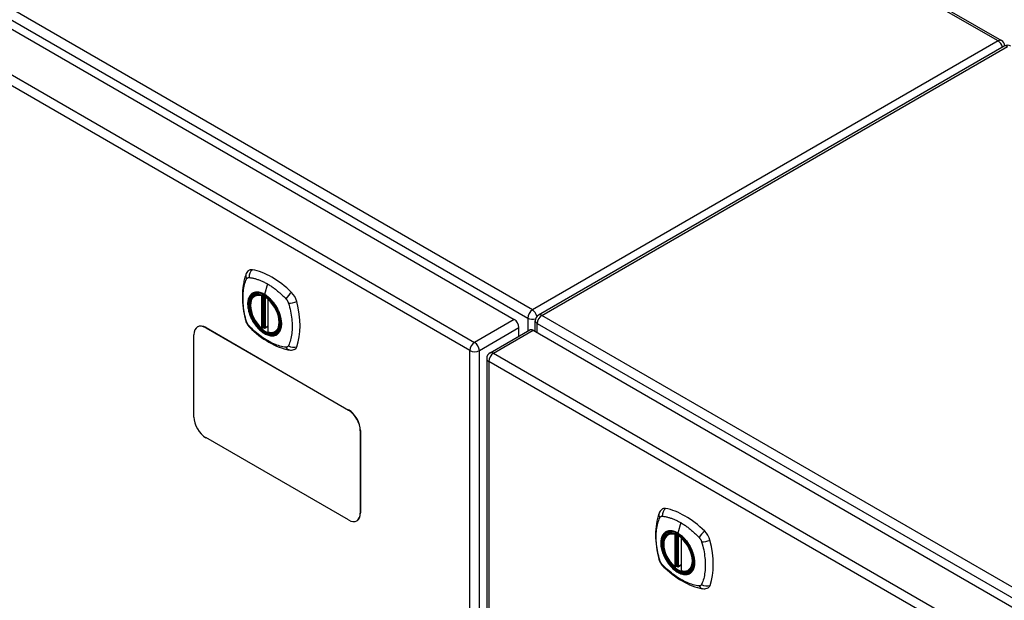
# Model space of a CAD drawing. Header units: inches. Extents: x 27 to 746, y 82 to 342.
# Tile 24 of 30: x 680.21 to 694.86, y 302.89 to 311.53. Entities that reach past the tile are written whole.
import ezdxf

# ---------------------------------------------------------------- set-up
doc = ezdxf.new("R2010")
doc.units = ezdxf.units.IN
doc.header["$MEASUREMENT"] = 0
doc.layers.add('Visible Edges(ANSI)', color=7, linetype='Continuous', lineweight=25)
doc.layers.add('Visible Tangent Edges(ANSI)', color=7, linetype='Continuous', lineweight=25)

msp = doc.modelspace()

# ---------------------------------------------------------------- linework, layer by layer
at = {"layer": 'Visible Edges(ANSI)'}
for p, q in [((644.933, 340.024), (694.823, 311.22)), ((636.939, 336.305), (687.571, 307.072)), ((694.864, 311.139), (687.933, 307.138)), ((683.711, 307.431), (683.721, 307.437)), ((683.905, 307.37), (683.905, 306.892)), ((687.883, 306.892), (687.883, 307.052)), ((682.86, 306.962), (682.856, 306.96)), ((682.981, 306.947), (685.102, 305.722)), ((682.985, 306.95), (685.106, 305.725)), ((683.837, 306.947), (683.823, 306.94)), ((683.851, 306.945), (683.849, 306.947)), ((683.905, 306.968), (683.865, 306.944)), ((684.024, 306.889), (684.034, 306.895)), ((687.211, 306.575), (687.801, 306.916)), ((687.641, 306.823), (687.641, 306.951)), ((687.851, 306.911), (738.483, 277.678)), ((682.804, 305.62), (682.804, 306.845)), ((687.161, 306.489), (687.161, 282.223)), ((685.279, 305.416), (685.279, 304.192)), ((685.283, 305.419), (685.283, 304.194)), ((685.102, 304.089), (682.981, 305.314)), ((685.231, 304.08), (685.227, 304.077)), ((689.86, 303.88), (689.871, 303.886)), ((690.055, 303.819), (690.055, 303.341)), ((689.986, 303.397), (689.972, 303.389)), ((690.001, 303.395), (689.999, 303.396)), ((690.055, 303.417), (690.014, 303.394)), ((690.173, 303.338), (690.184, 303.344))]:
    msp.add_line(p, q, dxfattribs=at)
at = {"layer": 'Visible Edges(ANSI)', "flags": 128}
for points in [[(683.577, 307.74), (683.569, 307.719), (683.563, 307.699), (683.557, 307.681), (683.553, 307.662), (683.548, 307.643), (683.544, 307.624), (683.537, 307.584), (683.531, 307.543), (683.527, 307.502), (683.525, 307.46), (683.524, 307.417), (683.525, 307.373), (683.527, 307.329), (683.531, 307.285), (683.537, 307.24), (683.543, 307.194), (683.552, 307.149), (683.562, 307.103), (683.567, 307.08), (683.57, 307.068), (683.574, 307.055)], [(683.615, 307.796), (683.602, 307.783), (683.591, 307.769), (683.583, 307.754), (683.577, 307.74)], [(683.809, 306.941), (683.795, 306.953), (683.781, 306.967), (683.768, 306.981), (683.755, 306.996), (683.743, 307.012), (683.731, 307.028), (683.72, 307.045), (683.709, 307.062), (683.699, 307.08), (683.69, 307.098), (683.681, 307.116), (683.673, 307.135), (683.666, 307.153), (683.66, 307.172), (683.655, 307.191), (683.65, 307.209), (683.647, 307.227), (683.644, 307.245), (683.643, 307.263), (683.642, 307.28), (683.643, 307.297), (683.644, 307.313), (683.646, 307.329), (683.65, 307.344), (683.654, 307.358), (683.659, 307.371), (683.665, 307.384), (683.673, 307.395), (683.681, 307.406), (683.69, 307.415), (683.7, 307.424), (683.711, 307.431)], [(683.963, 307.351), (683.982, 307.329), (684, 307.305), (684.017, 307.28), (684.032, 307.255), (684.046, 307.229), (684.059, 307.202), (684.071, 307.175), (684.081, 307.147)], [(683.574, 307.055), (683.578, 307.041), (683.583, 307.028), (683.589, 307.015), (683.596, 307.003), (683.603, 306.991), (683.611, 306.98), (683.62, 306.969), (683.629, 306.958)], [(683.629, 306.958), (683.639, 306.948), (683.648, 306.939), (683.666, 306.923), (683.7, 306.892), (683.735, 306.862), (683.771, 306.833), (683.807, 306.806), (683.844, 306.781), (683.881, 306.757), (683.918, 306.734), (683.956, 306.713), (683.994, 306.694), (684.032, 306.677), (684.07, 306.662), (684.108, 306.648), (684.146, 306.636), (684.184, 306.626), (684.203, 306.622), (684.214, 306.62), (684.225, 306.618)], [(683.849, 306.947), (683.847, 306.948), (683.843, 306.949), (683.84, 306.949), (683.837, 306.947)], [(684.024, 306.889), (684.012, 306.883), (683.999, 306.878), (683.986, 306.875), (683.972, 306.873), (683.958, 306.873), (683.944, 306.874), (683.929, 306.877), (683.914, 306.88)], [(684.225, 306.618), (684.24, 306.617), (684.257, 306.617), (684.274, 306.619), (684.292, 306.623)], [(689.765, 304.246), (689.752, 304.232), (689.741, 304.218), (689.733, 304.204), (689.727, 304.19)], [(689.727, 304.19), (689.719, 304.169), (689.713, 304.149), (689.707, 304.13), (689.702, 304.112), (689.698, 304.093), (689.694, 304.074), (689.687, 304.034), (689.681, 303.993), (689.677, 303.951), (689.675, 303.909), (689.674, 303.866), (689.675, 303.823), (689.677, 303.779), (689.681, 303.734), (689.686, 303.689), (689.693, 303.644), (689.702, 303.598), (689.711, 303.553), (689.717, 303.53), (689.72, 303.518), (689.723, 303.504)], [(689.959, 303.39), (689.945, 303.403), (689.931, 303.416), (689.918, 303.43), (689.905, 303.445), (689.893, 303.461), (689.881, 303.477), (689.869, 303.494), (689.859, 303.512), (689.849, 303.529), (689.839, 303.547), (689.831, 303.566), (689.823, 303.584), (689.816, 303.603), (689.81, 303.622), (689.805, 303.64), (689.8, 303.659), (689.797, 303.677), (689.794, 303.695), (689.793, 303.713), (689.792, 303.73), (689.792, 303.747), (689.794, 303.763), (689.796, 303.778), (689.799, 303.793), (689.804, 303.808), (689.809, 303.821), (689.815, 303.833), (689.822, 303.845), (689.83, 303.855), (689.84, 303.865), (689.849, 303.873), (689.86, 303.88)], [(690.113, 303.8), (690.132, 303.778), (690.149, 303.754), (690.166, 303.73), (690.182, 303.704), (690.196, 303.678), (690.209, 303.651), (690.22, 303.624), (690.23, 303.597)], [(689.723, 303.504), (689.728, 303.491), (689.733, 303.477), (689.739, 303.465), (689.745, 303.453), (689.753, 303.441), (689.761, 303.429), (689.769, 303.418), (689.779, 303.408)], [(689.779, 303.408), (689.789, 303.398), (689.798, 303.389), (689.816, 303.372), (689.85, 303.342), (689.885, 303.311), (689.921, 303.283), (689.957, 303.256), (689.994, 303.23), (690.031, 303.206), (690.068, 303.184), (690.106, 303.163), (690.143, 303.144), (690.181, 303.127), (690.219, 303.111), (690.258, 303.097), (690.296, 303.086), (690.334, 303.076), (690.353, 303.072), (690.363, 303.07), (690.374, 303.068)], [(689.999, 303.396), (689.997, 303.398), (689.993, 303.398), (689.989, 303.398), (689.986, 303.397)], [(690.173, 303.338), (690.161, 303.332), (690.149, 303.328), (690.136, 303.325), (690.122, 303.323), (690.108, 303.323), (690.093, 303.324), (690.079, 303.326), (690.064, 303.33)], [(690.374, 303.068), (690.39, 303.066), (690.406, 303.066), (690.424, 303.068), (690.442, 303.073)]]:
    msp.add_lwpolyline(points, dxfattribs=at)
at = {"layer": 'Visible Edges(ANSI)'}
for centre, radius, start, end in [((694.773, 311.134), 0.099, 5.2644, 60), ((694.913, 311.053), 0.099, 60, 120), ((683.917, 307.37), 0.0118, 137.3656, 180), ((687.982, 307.052), 0.099, 120, 180), ((683.817, 306.95), 0.0118, 229.389, 300), ((683.859, 306.954), 0.0118, 232.1717, 300), ((683.917, 306.892), 0.0118, 180, 253.4446), ((687.26, 306.489), 0.099, 120, 180), ((690.067, 303.819), 0.0118, 137.3656, 180), ((689.967, 303.399), 0.0118, 229.389, 300), ((690.008, 303.404), 0.0118, 232.1717, 300), ((690.067, 303.341), 0.0118, 180, 253.4446)]:
    msp.add_arc(centre, radius, start, end, dxfattribs=at)
for centre, major_axis, start_param, end_param in [((683.714, 307.651), (-0.089, 0.153), 5.825423, 6.408181), ((683.965, 306.654), (-0.64, 1.108), 5.170151, 5.825423), ((683.86, 307.156), (0.157, -0.273), 2.363977, 7.060801), ((684.216, 307.361), (0.089, -0.153), 1.113034, 2.028558), ((683.478, 307.497), (-0.64, 1.108), 3.599355, 4.254627), ((682.981, 306.743), (-0.125, 0.217), 5.497787, 7.068583), ((687.571, 306.991), (-0.0495, 0.0857), 3.926991, 5.497787), ((682.985, 306.746), (-0.125, 0.217), 5.497787, 6.283185), ((687.851, 306.83), (-0.0495, 0.0857), 5.497787, 6.283185), ((684.216, 306.782), (0.089, -0.153), 6.158189, 6.740947), ((685.102, 305.518), (0.125, -0.217), 0.785398, 2.356194), ((685.106, 305.521), (-0.125, 0.217), 3.926991, 5.497787), ((682.981, 305.518), (-0.125, 0.217), 0.785398, 2.356194), ((689.864, 304.1), (-0.089, 0.153), 5.825423, 6.408181), ((690.114, 303.103), (-0.64, 1.108), 5.170151, 5.825423), ((685.102, 304.294), (0.125, -0.217), 5.497787, 7.068583), ((685.106, 304.296), (0.125, -0.217), 0, 0.785398), ((690.01, 303.605), (0.157, -0.273), 2.363977, 7.060801), ((690.365, 303.81), (0.089, -0.153), 1.113034, 2.028558), ((689.627, 303.947), (-0.64, 1.108), 3.599355, 4.254627), ((690.365, 303.231), (0.089, -0.153), 6.158189, 6.740947)]:
    msp.add_ellipse(centre, major_axis=major_axis, ratio=0.57735, start_param=start_param, end_param=end_param, dxfattribs=at)
for centre in [(683.856, 307.154), (690.006, 303.603)]:
    msp.add_ellipse(centre, major_axis=(-0.16, 0.277), ratio=0.57735, dxfattribs=at)
at = {"layer": 'Visible Tangent Edges(ANSI)'}
for p, q in [((694.773, 311.215), (644.904, 340.007)), ((687.842, 307.213), (637.071, 336.527)), ((637.001, 336.405), (687.772, 307.092)), ((636.349, 335.964), (686.981, 306.731)), ((686.911, 306.61), (636.279, 335.842)), ((694.773, 311.215), (687.842, 307.213)), ((687.982, 307.133), (694.913, 311.134)), ((683.899, 307.6), (683.855, 307.444)), ((683.808, 307.423), (683.808, 306.945)), ((683.825, 307.423), (683.832, 307.427)), ((683.825, 306.945), (683.825, 307.423)), ((683.837, 307.425), (683.837, 306.951)), ((683.852, 306.952), (683.852, 307.417)), ((683.867, 306.95), (683.867, 307.408)), ((683.909, 306.887), (683.909, 307.365)), ((687.571, 307.072), (686.981, 306.731)), ((687.772, 307.092), (687.772, 306.899)), ((687.912, 307.011), (738.684, 277.698)), ((687.912, 306.875), (687.912, 307.011)), ((738.754, 277.82), (687.982, 307.133)), ((682.981, 306.947), (682.985, 306.95)), ((683.837, 306.951), (683.825, 306.945)), ((683.905, 306.972), (683.867, 306.95)), ((687.051, 306.61), (687.641, 306.951)), ((687.26, 306.57), (687.851, 306.911)), ((686.911, 282.344), (686.911, 306.61)), ((687.051, 282.344), (687.051, 306.61)), ((687.26, 306.57), (737.893, 277.337)), ((737.823, 277.216), (687.19, 306.449)), ((687.19, 306.449), (687.19, 282.182)), ((685.106, 305.725), (685.102, 305.722)), ((685.279, 305.416), (685.283, 305.419)), ((685.283, 304.194), (685.279, 304.192)), ((690.049, 304.05), (690.005, 303.894)), ((689.958, 303.872), (689.958, 303.394)), ((689.975, 303.872), (689.982, 303.876)), ((689.975, 303.394), (689.975, 303.872)), ((689.986, 303.874), (689.986, 303.401)), ((690.001, 303.402), (690.001, 303.867)), ((690.017, 303.399), (690.017, 303.858)), ((690.059, 303.336), (690.059, 303.814)), ((689.986, 303.401), (689.975, 303.394)), ((690.055, 303.421), (690.017, 303.399))]:
    msp.add_line(p, q, dxfattribs=at)
at = {"layer": 'Visible Tangent Edges(ANSI)', "flags": 128}
for points in [[(683.587, 307.04), (683.578, 307.073), (683.57, 307.103), (683.563, 307.132), (683.557, 307.162), (683.552, 307.191), (683.547, 307.22), (683.543, 307.249), (683.54, 307.278), (683.537, 307.306), (683.536, 307.334), (683.534, 307.362), (683.534, 307.389), (683.534, 307.416), (683.536, 307.442), (683.537, 307.468), (683.54, 307.493), (683.543, 307.518), (683.547, 307.542), (683.552, 307.565), (683.557, 307.588), (683.563, 307.61), (683.57, 307.632), (683.578, 307.653), (683.587, 307.675)], [(683.587, 307.675), (683.588, 307.676), (683.588, 307.676), (683.589, 307.677), (683.589, 307.678), (683.59, 307.679), (683.59, 307.68), (683.591, 307.68), (683.591, 307.681), (683.592, 307.682), (683.593, 307.683), (683.593, 307.683), (683.594, 307.684), (683.594, 307.685), (683.595, 307.685), (683.596, 307.686), (683.596, 307.687), (683.597, 307.687), (683.598, 307.688), (683.599, 307.688), (683.599, 307.689), (683.6, 307.689), (683.601, 307.69), (683.602, 307.69), (683.602, 307.691)], [(683.602, 307.691), (683.603, 307.691), (683.604, 307.692), (683.605, 307.692), (683.605, 307.692), (683.606, 307.693), (683.607, 307.693), (683.608, 307.693), (683.609, 307.694), (683.61, 307.694), (683.61, 307.694), (683.611, 307.694), (683.612, 307.695), (683.613, 307.695), (683.614, 307.695), (683.615, 307.695), (683.616, 307.695), (683.617, 307.695), (683.618, 307.695), (683.619, 307.696), (683.62, 307.696), (683.621, 307.696), (683.622, 307.696), (683.622, 307.696), (683.623, 307.696)], [(683.623, 307.696), (683.636, 307.695), (683.647, 307.693), (683.658, 307.691), (683.669, 307.689), (683.68, 307.687), (683.692, 307.684), (683.703, 307.682), (683.714, 307.679), (683.726, 307.675), (683.737, 307.672), (683.748, 307.668), (683.76, 307.664), (683.771, 307.66), (683.783, 307.656), (683.794, 307.651), (683.806, 307.647), (683.818, 307.642), (683.829, 307.636), (683.841, 307.631), (683.853, 307.625), (683.864, 307.619), (683.876, 307.613), (683.888, 307.607), (683.899, 307.6)], [(683.899, 307.6), (683.911, 307.593), (683.923, 307.586), (683.934, 307.579), (683.946, 307.571), (683.958, 307.564), (683.969, 307.556), (683.981, 307.548), (683.992, 307.539), (684.004, 307.531), (684.015, 307.522), (684.027, 307.513), (684.038, 307.504), (684.049, 307.494), (684.061, 307.485), (684.072, 307.475), (684.083, 307.466), (684.094, 307.456), (684.105, 307.445), (684.117, 307.435), (684.128, 307.425), (684.139, 307.414), (684.149, 307.403), (684.16, 307.393), (684.173, 307.378)], [(683.661, 307.451), (683.652, 307.443), (683.644, 307.434), (683.636, 307.424), (683.629, 307.413), (683.623, 307.401), (683.618, 307.389), (683.613, 307.375), (683.61, 307.361), (683.607, 307.347), (683.605, 307.331), (683.604, 307.315), (683.603, 307.299), (683.604, 307.282), (683.605, 307.264), (683.607, 307.246), (683.61, 307.228), (683.614, 307.21), (683.618, 307.191), (683.623, 307.172), (683.629, 307.153), (683.636, 307.135), (683.644, 307.116), (683.652, 307.098), (683.661, 307.079)], [(684.081, 307.147), (684.098, 307.079), (684.105, 307.014), (684.1, 306.955), (684.084, 306.906), (684.057, 306.867), (684.021, 306.843), (683.978, 306.832), (683.929, 306.836), (683.876, 306.855), (683.823, 306.887), (683.771, 306.932), (683.723, 306.987), (683.681, 307.049), (683.647, 307.116), (683.623, 307.185), (683.61, 307.253), (683.607, 307.316), (683.617, 307.371), (683.637, 307.417), (683.667, 307.45), (683.706, 307.47), (683.752, 307.475), (683.803, 307.465), (683.856, 307.441)], [(683.694, 307.47), (683.693, 307.469), (683.691, 307.469), (683.69, 307.468), (683.688, 307.468), (683.687, 307.467), (683.685, 307.466), (683.684, 307.466), (683.682, 307.465), (683.681, 307.464), (683.68, 307.463), (683.678, 307.463), (683.677, 307.462), (683.675, 307.461), (683.674, 307.46), (683.673, 307.459), (683.671, 307.458), (683.67, 307.457), (683.669, 307.457), (683.667, 307.456), (683.666, 307.455), (683.665, 307.454), (683.664, 307.453), (683.662, 307.452), (683.661, 307.451)], [(683.855, 307.444), (683.848, 307.449), (683.841, 307.452), (683.834, 307.456), (683.826, 307.459), (683.819, 307.462), (683.812, 307.465), (683.805, 307.468), (683.798, 307.47), (683.791, 307.472), (683.784, 307.474), (683.777, 307.475), (683.77, 307.476), (683.763, 307.477), (683.756, 307.478), (683.75, 307.478), (683.743, 307.479), (683.736, 307.478), (683.73, 307.478), (683.724, 307.477), (683.718, 307.476), (683.712, 307.475), (683.706, 307.474), (683.7, 307.472), (683.694, 307.47)], [(684.016, 307.284), (684.01, 307.293), (684.005, 307.301), (683.999, 307.31), (683.993, 307.318), (683.987, 307.326), (683.98, 307.334), (683.974, 307.341), (683.967, 307.349), (683.961, 307.356), (683.954, 307.364), (683.948, 307.371), (683.941, 307.378), (683.934, 307.384), (683.927, 307.391), (683.92, 307.397), (683.913, 307.403), (683.906, 307.409), (683.899, 307.415), (683.892, 307.42), (683.884, 307.426), (683.877, 307.431), (683.87, 307.436), (683.863, 307.44), (683.855, 307.444)], [(683.856, 307.441), (683.86, 307.438), (683.865, 307.435), (683.87, 307.432), (683.874, 307.429), (683.879, 307.426), (683.884, 307.423), (683.888, 307.42), (683.893, 307.416), (683.897, 307.413), (683.902, 307.409), (683.906, 307.406), (683.911, 307.402), (683.915, 307.398), (683.92, 307.394), (683.924, 307.39), (683.929, 307.386), (683.933, 307.382), (683.938, 307.378), (683.942, 307.373), (683.946, 307.369), (683.951, 307.365), (683.955, 307.36), (683.959, 307.356), (683.963, 307.351)], [(684.173, 307.378), (684.175, 307.376), (684.177, 307.374), (684.179, 307.372), (684.181, 307.369), (684.183, 307.367), (684.184, 307.364), (684.186, 307.362), (684.188, 307.359), (684.19, 307.357), (684.191, 307.354), (684.193, 307.352), (684.194, 307.349), (684.196, 307.346), (684.197, 307.343), (684.199, 307.341), (684.2, 307.338), (684.202, 307.335), (684.203, 307.332), (684.204, 307.33), (684.205, 307.327), (684.206, 307.324), (684.207, 307.321), (684.208, 307.318), (684.209, 307.315)], [(684.209, 307.315), (684.219, 307.283), (684.227, 307.253), (684.234, 307.223), (684.24, 307.194), (684.246, 307.165), (684.251, 307.136), (684.255, 307.107), (684.258, 307.078), (684.261, 307.05), (684.263, 307.022), (684.264, 306.995), (684.265, 306.967), (684.264, 306.941), (684.263, 306.914), (684.261, 306.889), (684.258, 306.863), (684.255, 306.839), (684.25, 306.814), (684.246, 306.791), (684.24, 306.768), (684.234, 306.746), (684.227, 306.724), (684.219, 306.703), (684.209, 306.681)], [(684.049, 307.227), (684.048, 307.229), (684.047, 307.232), (684.046, 307.234), (684.044, 307.236), (684.043, 307.239), (684.042, 307.241), (684.04, 307.244), (684.039, 307.246), (684.038, 307.249), (684.036, 307.251), (684.035, 307.253), (684.033, 307.256), (684.032, 307.258), (684.031, 307.261), (684.029, 307.263), (684.028, 307.265), (684.026, 307.268), (684.025, 307.27), (684.024, 307.272), (684.022, 307.275), (684.021, 307.277), (684.019, 307.28), (684.018, 307.282), (684.016, 307.284)], [(684.049, 306.855), (684.058, 306.863), (684.067, 306.872), (684.074, 306.882), (684.081, 306.893), (684.087, 306.905), (684.093, 306.917), (684.097, 306.931), (684.101, 306.945), (684.104, 306.959), (684.106, 306.975), (684.107, 306.991), (684.108, 307.007), (684.107, 307.024), (684.106, 307.042), (684.104, 307.06), (684.101, 307.078), (684.097, 307.096), (684.093, 307.115), (684.087, 307.134), (684.081, 307.152), (684.074, 307.171), (684.067, 307.19), (684.058, 307.208), (684.049, 307.227)], [(683.623, 306.977), (683.622, 306.979), (683.62, 306.982), (683.618, 306.984), (683.616, 306.986), (683.614, 306.989), (683.612, 306.991), (683.611, 306.994), (683.609, 306.996), (683.607, 306.999), (683.605, 307.002), (683.604, 307.004), (683.602, 307.007), (683.601, 307.01), (683.599, 307.012), (683.598, 307.015), (683.596, 307.018), (683.595, 307.02), (683.594, 307.023), (683.593, 307.026), (683.591, 307.029), (683.59, 307.032), (683.589, 307.034), (683.588, 307.037), (683.587, 307.04)], [(683.661, 307.079), (683.662, 307.077), (683.664, 307.074), (683.665, 307.072), (683.666, 307.069), (683.667, 307.067), (683.669, 307.064), (683.67, 307.062), (683.671, 307.06), (683.673, 307.057), (683.674, 307.055), (683.675, 307.052), (683.677, 307.05), (683.678, 307.048), (683.68, 307.045), (683.681, 307.043), (683.682, 307.04), (683.684, 307.038), (683.685, 307.036), (683.687, 307.033), (683.688, 307.031), (683.69, 307.029), (683.691, 307.026), (683.693, 307.024), (683.694, 307.022)], [(683.694, 307.022), (683.706, 307.005), (683.718, 306.988), (683.73, 306.972), (683.743, 306.957), (683.756, 306.942), (683.77, 306.928), (683.784, 306.915), (683.798, 306.903), (683.812, 306.891), (683.826, 306.88), (683.841, 306.871), (683.856, 306.862), (683.87, 306.854), (683.885, 306.847), (683.899, 306.841), (683.913, 306.836), (683.927, 306.832), (683.941, 306.83), (683.955, 306.828), (683.968, 306.827), (683.981, 306.828), (683.993, 306.829), (684.005, 306.832), (684.016, 306.836)], [(684.173, 306.66), (684.149, 306.662), (684.128, 306.667), (684.105, 306.672), (684.083, 306.677), (684.061, 306.684), (684.038, 306.692), (684.015, 306.7), (683.992, 306.71), (683.969, 306.72), (683.946, 306.731), (683.923, 306.743), (683.899, 306.757), (683.876, 306.77), (683.853, 306.785), (683.829, 306.801), (683.806, 306.817), (683.783, 306.834), (683.76, 306.852), (683.737, 306.871), (683.714, 306.89), (683.692, 306.91), (683.669, 306.931), (683.647, 306.952), (683.623, 306.977)], [(683.837, 306.951), (683.837, 306.951), (683.837, 306.951), (683.837, 306.951), (683.837, 306.951), (683.837, 306.951), (683.837, 306.951), (683.837, 306.951), (683.837, 306.951), (683.837, 306.951), (683.837, 306.951), (683.837, 306.951), (683.836, 306.951), (683.836, 306.951), (683.836, 306.951), (683.836, 306.95), (683.836, 306.95), (683.836, 306.95), (683.836, 306.95), (683.836, 306.95), (683.836, 306.95), (683.836, 306.95), (683.836, 306.95), (683.836, 306.95), (683.836, 306.95)], [(683.836, 306.95), (683.836, 306.95), (683.836, 306.949), (683.836, 306.949), (683.836, 306.949), (683.836, 306.949), (683.836, 306.949), (683.836, 306.949), (683.836, 306.948), (683.836, 306.948), (683.836, 306.948), (683.836, 306.948), (683.836, 306.948), (683.836, 306.948), (683.836, 306.948), (683.836, 306.948), (683.836, 306.948), (683.836, 306.948), (683.836, 306.948), (683.836, 306.947), (683.836, 306.947), (683.836, 306.947), (683.836, 306.947), (683.836, 306.947), (683.836, 306.947)], [(683.836, 306.947), (683.836, 306.947), (683.836, 306.947), (683.836, 306.947), (683.836, 306.947), (683.836, 306.947), (683.836, 306.947), (683.836, 306.947), (683.836, 306.947), (683.836, 306.947), (683.836, 306.947), (683.836, 306.947), (683.836, 306.947), (683.837, 306.947), (683.837, 306.947), (683.837, 306.947), (683.837, 306.947), (683.837, 306.947), (683.837, 306.947), (683.837, 306.947), (683.837, 306.947), (683.837, 306.947), (683.837, 306.947), (683.837, 306.947), (683.837, 306.947)], [(683.849, 306.947), (683.85, 306.947), (683.85, 306.947), (683.85, 306.946), (683.85, 306.946), (683.85, 306.946), (683.85, 306.946), (683.85, 306.946), (683.85, 306.946), (683.85, 306.946), (683.85, 306.946), (683.85, 306.946), (683.85, 306.946), (683.85, 306.946), (683.85, 306.946), (683.85, 306.946), (683.85, 306.946), (683.85, 306.946), (683.85, 306.946), (683.85, 306.946), (683.851, 306.946), (683.851, 306.946), (683.851, 306.946), (683.851, 306.946), (683.851, 306.946)], [(683.851, 306.946), (683.851, 306.946), (683.851, 306.946), (683.851, 306.946), (683.851, 306.946), (683.851, 306.946), (683.851, 306.946), (683.851, 306.946), (683.851, 306.946), (683.851, 306.947), (683.851, 306.947), (683.851, 306.947), (683.851, 306.947), (683.851, 306.947), (683.851, 306.947), (683.851, 306.947), (683.851, 306.947), (683.851, 306.948), (683.851, 306.948), (683.851, 306.948), (683.851, 306.948), (683.852, 306.948), (683.852, 306.949), (683.852, 306.949), (683.852, 306.949)], [(683.852, 306.949), (683.852, 306.949), (683.852, 306.949), (683.852, 306.949), (683.852, 306.949), (683.852, 306.95), (683.852, 306.95), (683.852, 306.95), (683.852, 306.95), (683.852, 306.95), (683.852, 306.95), (683.852, 306.95), (683.852, 306.951), (683.852, 306.951), (683.852, 306.951), (683.852, 306.951), (683.852, 306.951), (683.852, 306.951), (683.852, 306.951), (683.852, 306.951), (683.852, 306.952), (683.852, 306.952), (683.852, 306.952), (683.852, 306.952), (683.852, 306.952)], [(684.016, 306.836), (684.018, 306.836), (684.019, 306.837), (684.021, 306.838), (684.022, 306.838), (684.023, 306.839), (684.025, 306.84), (684.026, 306.84), (684.028, 306.841), (684.029, 306.842), (684.031, 306.842), (684.032, 306.843), (684.033, 306.844), (684.035, 306.845), (684.036, 306.846), (684.038, 306.847), (684.039, 306.847), (684.04, 306.848), (684.042, 306.849), (684.043, 306.85), (684.044, 306.851), (684.046, 306.852), (684.047, 306.853), (684.048, 306.854), (684.049, 306.855)], [(684.209, 306.681), (684.208, 306.679), (684.207, 306.678), (684.206, 306.676), (684.205, 306.674), (684.204, 306.673), (684.203, 306.672), (684.202, 306.67), (684.2, 306.669), (684.199, 306.668), (684.198, 306.667), (684.196, 306.666), (684.195, 306.665), (684.193, 306.664), (684.191, 306.663), (684.19, 306.663), (684.188, 306.662), (684.186, 306.662), (684.184, 306.661), (684.183, 306.661), (684.181, 306.66), (684.179, 306.66), (684.177, 306.66), (684.175, 306.66), (684.173, 306.66)], [(689.737, 303.49), (689.727, 303.523), (689.72, 303.552), (689.713, 303.582), (689.707, 303.611), (689.702, 303.641), (689.697, 303.67), (689.693, 303.699), (689.69, 303.727), (689.687, 303.756), (689.685, 303.784), (689.684, 303.811), (689.684, 303.839), (689.684, 303.865), (689.685, 303.892), (689.687, 303.917), (689.69, 303.942), (689.693, 303.967), (689.697, 303.991), (689.702, 304.015), (689.707, 304.037), (689.713, 304.06), (689.72, 304.081), (689.727, 304.102), (689.737, 304.124)], [(689.737, 304.124), (689.737, 304.125), (689.738, 304.126), (689.738, 304.127), (689.739, 304.127), (689.739, 304.128), (689.74, 304.129), (689.741, 304.13), (689.741, 304.131), (689.742, 304.131), (689.742, 304.132), (689.743, 304.133), (689.744, 304.133), (689.744, 304.134), (689.745, 304.135), (689.745, 304.135), (689.746, 304.136), (689.747, 304.137), (689.748, 304.137), (689.748, 304.138), (689.749, 304.138), (689.75, 304.139), (689.75, 304.139), (689.751, 304.14), (689.752, 304.14)], [(689.752, 304.14), (689.753, 304.141), (689.754, 304.141), (689.754, 304.141), (689.755, 304.142), (689.756, 304.142), (689.757, 304.142), (689.758, 304.143), (689.758, 304.143), (689.759, 304.143), (689.76, 304.144), (689.761, 304.144), (689.762, 304.144), (689.763, 304.144), (689.764, 304.144), (689.765, 304.145), (689.766, 304.145), (689.766, 304.145), (689.767, 304.145), (689.768, 304.145), (689.769, 304.145), (689.77, 304.145), (689.771, 304.145), (689.772, 304.145), (689.773, 304.145)], [(689.773, 304.145), (689.786, 304.144), (689.797, 304.143), (689.808, 304.141), (689.819, 304.139), (689.83, 304.136), (689.841, 304.134), (689.853, 304.131), (689.864, 304.128), (689.875, 304.125), (689.887, 304.121), (689.898, 304.118), (689.91, 304.114), (689.921, 304.11), (689.933, 304.105), (689.944, 304.101), (689.956, 304.096), (689.967, 304.091), (689.979, 304.086), (689.991, 304.08), (690.002, 304.075), (690.014, 304.069), (690.026, 304.063), (690.037, 304.056), (690.049, 304.05)], [(690.23, 303.597), (690.248, 303.528), (690.255, 303.463), (690.25, 303.405), (690.233, 303.355), (690.207, 303.317), (690.171, 303.292), (690.128, 303.281), (690.078, 303.286), (690.026, 303.304), (689.972, 303.337), (689.92, 303.382), (689.872, 303.436), (689.83, 303.499), (689.797, 303.566), (689.773, 303.635), (689.759, 303.702), (689.757, 303.765), (689.766, 303.821), (689.787, 303.866), (689.817, 303.9), (689.856, 303.919), (689.902, 303.924), (689.952, 303.914), (690.006, 303.89)], [(689.844, 303.919), (689.842, 303.919), (689.841, 303.918), (689.839, 303.918), (689.838, 303.917), (689.837, 303.916), (689.835, 303.916), (689.834, 303.915), (689.832, 303.914), (689.831, 303.914), (689.829, 303.913), (689.828, 303.912), (689.827, 303.911), (689.825, 303.91), (689.824, 303.91), (689.822, 303.909), (689.821, 303.908), (689.82, 303.907), (689.818, 303.906), (689.817, 303.905), (689.816, 303.904), (689.815, 303.903), (689.813, 303.902), (689.812, 303.901), (689.811, 303.9)], [(690.005, 303.894), (689.998, 303.898), (689.991, 303.902), (689.983, 303.905), (689.976, 303.909), (689.969, 303.912), (689.962, 303.915), (689.954, 303.917), (689.947, 303.919), (689.94, 303.921), (689.933, 303.923), (689.926, 303.925), (689.919, 303.926), (689.913, 303.927), (689.906, 303.928), (689.899, 303.928), (689.893, 303.928), (689.886, 303.928), (689.88, 303.928), (689.874, 303.927), (689.867, 303.926), (689.861, 303.925), (689.855, 303.923), (689.85, 303.921), (689.844, 303.919)], [(690.049, 304.05), (690.061, 304.043), (690.072, 304.036), (690.084, 304.028), (690.096, 304.021), (690.107, 304.013), (690.119, 304.005), (690.13, 303.997), (690.142, 303.989), (690.153, 303.98), (690.165, 303.971), (690.176, 303.962), (690.188, 303.953), (690.199, 303.944), (690.21, 303.934), (690.222, 303.925), (690.233, 303.915), (690.244, 303.905), (690.255, 303.895), (690.266, 303.885), (690.277, 303.874), (690.288, 303.864), (690.299, 303.853), (690.31, 303.842), (690.323, 303.828)], [(689.811, 303.9), (689.802, 303.892), (689.794, 303.883), (689.786, 303.873), (689.779, 303.862), (689.773, 303.851), (689.768, 303.838), (689.763, 303.825), (689.759, 303.811), (689.757, 303.796), (689.754, 303.781), (689.753, 303.765), (689.753, 303.748), (689.753, 303.731), (689.754, 303.714), (689.757, 303.696), (689.76, 303.677), (689.763, 303.659), (689.768, 303.64), (689.773, 303.622), (689.779, 303.603), (689.786, 303.584), (689.794, 303.565), (689.802, 303.547), (689.811, 303.529)], [(690.166, 303.734), (690.16, 303.742), (690.154, 303.751), (690.148, 303.759), (690.142, 303.767), (690.136, 303.775), (690.13, 303.783), (690.124, 303.791), (690.117, 303.799), (690.111, 303.806), (690.104, 303.813), (690.097, 303.82), (690.091, 303.827), (690.084, 303.834), (690.077, 303.84), (690.07, 303.847), (690.063, 303.853), (690.056, 303.859), (690.049, 303.864), (690.041, 303.87), (690.034, 303.875), (690.027, 303.88), (690.02, 303.885), (690.012, 303.89), (690.005, 303.894)], [(690.006, 303.89), (690.01, 303.888), (690.015, 303.885), (690.019, 303.882), (690.024, 303.879), (690.029, 303.876), (690.033, 303.873), (690.038, 303.869), (690.042, 303.866), (690.047, 303.862), (690.052, 303.859), (690.056, 303.855), (690.061, 303.851), (690.065, 303.848), (690.07, 303.844), (690.074, 303.84), (690.079, 303.836), (690.083, 303.831), (690.087, 303.827), (690.092, 303.823), (690.096, 303.819), (690.1, 303.814), (690.104, 303.81), (690.109, 303.805), (690.113, 303.8)], [(690.323, 303.828), (690.325, 303.826), (690.327, 303.823), (690.329, 303.821), (690.33, 303.819), (690.332, 303.816), (690.334, 303.814), (690.336, 303.811), (690.338, 303.809), (690.339, 303.806), (690.341, 303.804), (690.343, 303.801), (690.344, 303.798), (690.346, 303.796), (690.347, 303.793), (690.349, 303.79), (690.35, 303.787), (690.351, 303.785), (690.353, 303.782), (690.354, 303.779), (690.355, 303.776), (690.356, 303.773), (690.357, 303.771), (690.358, 303.768), (690.359, 303.765)], [(690.199, 303.676), (690.198, 303.679), (690.197, 303.681), (690.195, 303.683), (690.194, 303.686), (690.193, 303.688), (690.191, 303.691), (690.19, 303.693), (690.189, 303.696), (690.187, 303.698), (690.186, 303.7), (690.185, 303.703), (690.183, 303.705), (690.182, 303.708), (690.18, 303.71), (690.179, 303.712), (690.178, 303.715), (690.176, 303.717), (690.175, 303.72), (690.173, 303.722), (690.172, 303.724), (690.17, 303.727), (690.169, 303.729), (690.167, 303.731), (690.166, 303.734)], [(690.199, 303.304), (690.208, 303.312), (690.216, 303.322), (690.224, 303.332), (690.231, 303.342), (690.237, 303.354), (690.242, 303.367), (690.247, 303.38), (690.251, 303.394), (690.254, 303.409), (690.256, 303.424), (690.257, 303.44), (690.257, 303.457), (690.257, 303.474), (690.256, 303.491), (690.254, 303.509), (690.251, 303.527), (690.247, 303.546), (690.242, 303.564), (690.237, 303.583), (690.231, 303.602), (690.224, 303.621), (690.216, 303.639), (690.208, 303.658), (690.199, 303.676)], [(690.359, 303.765), (690.369, 303.732), (690.376, 303.702), (690.383, 303.673), (690.39, 303.643), (690.395, 303.614), (690.4, 303.585), (690.404, 303.556), (690.408, 303.528), (690.411, 303.499), (690.413, 303.472), (690.414, 303.444), (690.414, 303.417), (690.414, 303.39), (690.413, 303.364), (690.411, 303.338), (690.408, 303.313), (690.404, 303.288), (690.4, 303.264), (690.395, 303.24), (690.39, 303.217), (690.383, 303.195), (690.376, 303.173), (690.369, 303.152), (690.359, 303.13)], [(689.773, 303.427), (689.771, 303.429), (689.769, 303.431), (689.767, 303.434), (689.766, 303.436), (689.764, 303.438), (689.762, 303.441), (689.76, 303.443), (689.758, 303.446), (689.757, 303.448), (689.755, 303.451), (689.754, 303.454), (689.752, 303.456), (689.75, 303.459), (689.749, 303.462), (689.748, 303.464), (689.746, 303.467), (689.745, 303.47), (689.744, 303.473), (689.742, 303.476), (689.741, 303.478), (689.74, 303.481), (689.739, 303.484), (689.738, 303.487), (689.737, 303.49)], [(689.811, 303.529), (689.812, 303.526), (689.813, 303.524), (689.815, 303.521), (689.816, 303.519), (689.817, 303.516), (689.818, 303.514), (689.82, 303.512), (689.821, 303.509), (689.822, 303.507), (689.824, 303.504), (689.825, 303.502), (689.827, 303.499), (689.828, 303.497), (689.829, 303.495), (689.831, 303.492), (689.832, 303.49), (689.834, 303.487), (689.835, 303.485), (689.837, 303.483), (689.838, 303.48), (689.839, 303.478), (689.841, 303.476), (689.842, 303.473), (689.844, 303.471)], [(690.323, 303.109), (690.299, 303.112), (690.277, 303.116), (690.255, 303.121), (690.233, 303.127), (690.21, 303.134), (690.188, 303.141), (690.165, 303.15), (690.142, 303.159), (690.119, 303.17), (690.096, 303.181), (690.073, 303.193), (690.049, 303.206), (690.026, 303.22), (690.002, 303.235), (689.979, 303.25), (689.956, 303.267), (689.933, 303.284), (689.91, 303.302), (689.887, 303.321), (689.864, 303.34), (689.841, 303.36), (689.819, 303.381), (689.797, 303.402), (689.773, 303.427)], [(689.844, 303.471), (689.855, 303.454), (689.867, 303.438), (689.88, 303.422), (689.893, 303.406), (689.906, 303.392), (689.92, 303.378), (689.933, 303.365), (689.947, 303.352), (689.962, 303.341), (689.976, 303.33), (689.991, 303.32), (690.005, 303.311), (690.02, 303.303), (690.034, 303.296), (690.049, 303.29), (690.063, 303.286), (690.077, 303.282), (690.091, 303.279), (690.104, 303.277), (690.117, 303.277), (690.13, 303.277), (690.143, 303.279), (690.154, 303.282), (690.166, 303.285)], [(689.986, 303.401), (689.986, 303.401), (689.986, 303.401), (689.986, 303.401), (689.986, 303.401), (689.986, 303.401), (689.986, 303.401), (689.986, 303.4), (689.986, 303.4), (689.986, 303.4), (689.986, 303.4), (689.986, 303.4), (689.986, 303.4), (689.986, 303.4), (689.986, 303.4), (689.986, 303.4), (689.986, 303.4), (689.986, 303.4), (689.986, 303.4), (689.986, 303.4), (689.986, 303.4), (689.986, 303.4), (689.986, 303.399), (689.986, 303.399), (689.986, 303.399)], [(689.986, 303.399), (689.986, 303.399), (689.986, 303.399), (689.986, 303.399), (689.986, 303.399), (689.986, 303.398), (689.986, 303.398), (689.986, 303.398), (689.986, 303.398), (689.986, 303.398), (689.986, 303.398), (689.986, 303.398), (689.986, 303.397), (689.986, 303.397), (689.986, 303.397), (689.986, 303.397), (689.986, 303.397), (689.986, 303.397), (689.986, 303.397), (689.986, 303.397), (689.986, 303.397), (689.986, 303.397), (689.986, 303.397), (689.986, 303.397), (689.986, 303.397)], [(689.986, 303.397), (689.986, 303.397), (689.986, 303.397), (689.986, 303.397), (689.986, 303.397), (689.986, 303.397), (689.986, 303.397), (689.986, 303.397), (689.986, 303.397), (689.986, 303.397), (689.986, 303.397), (689.986, 303.397), (689.986, 303.397), (689.986, 303.397), (689.986, 303.397), (689.986, 303.397), (689.986, 303.397), (689.986, 303.397), (689.986, 303.397), (689.986, 303.397), (689.986, 303.397), (689.986, 303.397), (689.986, 303.397), (689.986, 303.397), (689.986, 303.397)], [(689.999, 303.396), (689.999, 303.396), (689.999, 303.396), (689.999, 303.396), (689.999, 303.396), (689.999, 303.396), (689.999, 303.396), (690, 303.396), (690, 303.396), (690, 303.396), (690, 303.396), (690, 303.396), (690, 303.396), (690, 303.396), (690, 303.396), (690, 303.396), (690, 303.396), (690, 303.396), (690, 303.395), (690, 303.395), (690, 303.395), (690, 303.395), (690, 303.395), (690, 303.395), (690, 303.395)], [(690, 303.395), (690, 303.395), (690, 303.395), (690.001, 303.396), (690.001, 303.396), (690.001, 303.396), (690.001, 303.396), (690.001, 303.396), (690.001, 303.396), (690.001, 303.396), (690.001, 303.396), (690.001, 303.396), (690.001, 303.396), (690.001, 303.397), (690.001, 303.397), (690.001, 303.397), (690.001, 303.397), (690.001, 303.397), (690.001, 303.397), (690.001, 303.397), (690.001, 303.398), (690.001, 303.398), (690.001, 303.398), (690.001, 303.398), (690.001, 303.398)], [(690.001, 303.398), (690.001, 303.399), (690.001, 303.399), (690.001, 303.399), (690.001, 303.399), (690.001, 303.399), (690.001, 303.399), (690.001, 303.399), (690.001, 303.399), (690.001, 303.4), (690.001, 303.4), (690.001, 303.4), (690.001, 303.4), (690.001, 303.4), (690.001, 303.4), (690.001, 303.4), (690.001, 303.401), (690.001, 303.401), (690.001, 303.401), (690.001, 303.401), (690.001, 303.401), (690.001, 303.401), (690.001, 303.401), (690.001, 303.402), (690.001, 303.402)], [(690.166, 303.285), (690.167, 303.286), (690.169, 303.286), (690.17, 303.287), (690.172, 303.288), (690.173, 303.288), (690.175, 303.289), (690.176, 303.29), (690.178, 303.29), (690.179, 303.291), (690.18, 303.292), (690.182, 303.293), (690.183, 303.294), (690.185, 303.294), (690.186, 303.295), (690.187, 303.296), (690.189, 303.297), (690.19, 303.298), (690.191, 303.299), (690.193, 303.3), (690.194, 303.301), (690.195, 303.301), (690.197, 303.302), (690.198, 303.303), (690.199, 303.304)], [(690.359, 303.13), (690.358, 303.129), (690.357, 303.127), (690.356, 303.125), (690.355, 303.124), (690.354, 303.123), (690.353, 303.121), (690.351, 303.12), (690.35, 303.119), (690.349, 303.117), (690.347, 303.116), (690.346, 303.115), (690.344, 303.114), (690.343, 303.114), (690.341, 303.113), (690.339, 303.112), (690.338, 303.112), (690.336, 303.111), (690.334, 303.111), (690.332, 303.11), (690.331, 303.11), (690.329, 303.11), (690.327, 303.109), (690.325, 303.109), (690.323, 303.109)]]:
    msp.add_lwpolyline(points, dxfattribs=at)
at = {"layer": 'Visible Tangent Edges(ANSI)'}
for centre, major_axis, ratio, start_param, end_param in [((694.773, 311.134), (0.0495, 0.0857), 0.57735, 0, 0.785398), ((694.773, 311.134), (0.0495, -0.0857), 0.57735, 1.143718, 2.356194), ((694.913, 311.053), (-0.0495, 0.0857), 0.57735, 5.497787, 6.283185), ((683.687, 307.698), (-0.11, 0.042), 0.704518, 0, 0.765179), ((683.714, 307.714), (0.027, 0.115), 0.753705, 0.761071, 1.898341), ((683.859, 307.155), (-0.173, 0.3), 0.57735, 5.055237, 10.652726), ((683.859, 307.155), (-0.151, 0.261), 0.57735, 5.735752, 8.401415), ((683.867, 307.16), (-0.156, 0.271), 0.57735, 6.166197, 6.283185), ((683.817, 307.428), (-0.0034, -0.0113), 0.697177, 4.264021, 5.346931), ((683.859, 307.445), (-0.00246, -0.00426), 0.57735, 5.126896, 6.141288), ((684.243, 307.408), (0.0787, 0.088), 0.341266, 1.05898, 2.19625), ((683.817, 307.428), (-0.0118, 0), 0.57735, 0.785398, 2.356194), ((683.817, 307.428), (0.0059, -0.0102), 0.57735, 0.785398, 1.517295), ((683.917, 307.37), (-0.0118, 0), 0.57735, 0, 0.785398), ((683.917, 307.37), (0.00769, 0.00897), 0.424984, 1.537927, 2.449935), ((683.859, 307.155), (0.151, -0.261), 0.57735, 5.735752, 8.401415), ((684.27, 307.362), (0.116, 0.024), 0.341266, 4.086935, 5.224206), ((687.842, 307.133), (0.0495, 0.0857), 0.57735, 0.785398, 2.356194), ((687.842, 307.133), (-0.0495, 0.0857), 0.57735, 4.23253, 5.497787), ((687.982, 307.052), (-0.0495, 0.0857), 0.57735, 5.497787, 6.283185), ((683.687, 307.087), (-0.114, -0.032), 0.390453, 0, 0.392125), ((687.842, 307.133), (-0.099, 0), 0.57735, 0.785398, 2.050655), ((687.982, 307.052), (-0.099, 0), 0.57735, 0, 0.785398), ((687.982, 307.052), (-0.0495, -0.0857), 0.57735, 3.926991, 5.497787), ((683.714, 307.04), (-0.0849, -0.0822), 0.390453, 5.89106, 6.283185), ((683.817, 306.95), (0.0118, 0), 0.57735, 3.926991, 5.497787), ((683.817, 306.95), (-0.00769, -0.00897), 0.424984, 5.591528, 6.283185), ((683.817, 306.95), (0.0059, -0.0102), 0.57735, 0, 0.785398), ((683.845, 306.943), (-0.0116, 0.0022), 0.653911, 4.189362, 5.615943), ((683.843, 306.937), (-0.0092, 0.00741), 0.983841, 4.634609, 5.950564), ((683.845, 306.947), (-0.0118, 0), 0.57735, 4.088863, 5.497787), ((683.859, 306.954), (-0.00724, -0.00933), 0.470841, 6.079443, 6.283185), ((683.859, 306.954), (0.0118, 0), 0.57735, 4.073452, 5.497787), ((683.859, 306.954), (0.0059, -0.0102), 0.57735, 0, 0.785398), ((683.917, 306.892), (-0.0118, 0), 0.57735, 0, 0.785398), ((683.917, 306.892), (-0.0034, -0.0113), 0.697177, 5.346931, 6.283185), ((683.867, 307.16), (0.156, -0.271), 0.57735, 0, 0.116988), ((686.981, 306.65), (0.0495, 0.0857), 0.57735, 0.785398, 2.356194), ((686.981, 306.65), (-0.0495, 0.0857), 0.57735, 3.926991, 5.497787), ((684.243, 306.735), (-0.019, -0.117), 0.704518, 5.518007, 6.283185), ((684.27, 306.75), (0.113, -0.035), 0.753705, 4.384844, 5.522115), ((686.981, 306.65), (-0.099, 0), 0.57735, 0.785398, 2.356194), ((687.26, 306.489), (-0.0495, -0.0857), 0.57735, 3.926991, 5.497787), ((687.26, 306.489), (-0.0495, 0.0857), 0.57735, 5.497787, 6.283185), ((687.26, 306.489), (-0.099, 0), 0.57735, 0, 0.785398), ((689.864, 304.163), (0.027, 0.115), 0.753705, 0.761071, 1.898341), ((689.837, 304.148), (-0.11, 0.042), 0.704518, 0, 0.765179), ((690.009, 303.605), (-0.173, 0.3), 0.57735, 5.055237, 10.652726), ((690.393, 303.858), (0.0787, 0.088), 0.341266, 1.05898, 2.19625), ((690.008, 303.604), (-0.151, 0.261), 0.57735, 5.735752, 8.401415), ((690.017, 303.609), (-0.156, 0.271), 0.57735, 6.166197, 6.283185), ((689.967, 303.877), (-0.0034, -0.0113), 0.697177, 4.264021, 5.346931), ((689.967, 303.877), (-0.0118, 0), 0.57735, 0.785398, 2.356194), ((689.967, 303.877), (0.0059, -0.0102), 0.57735, 0.785398, 1.517295), ((690.008, 303.894), (-0.00246, -0.00426), 0.57735, 5.126896, 6.141288), ((690.067, 303.819), (-0.0118, 0), 0.57735, 0, 0.785398), ((690.067, 303.819), (0.00769, 0.00897), 0.424984, 1.537927, 2.449935), ((690.008, 303.604), (0.151, -0.261), 0.57735, 5.735752, 8.401415), ((690.42, 303.811), (0.116, 0.024), 0.341266, 4.086935, 5.224206), ((689.837, 303.536), (-0.114, -0.032), 0.390453, 0, 0.392125), ((689.864, 303.49), (-0.0849, -0.0822), 0.390453, 5.89106, 6.283185), ((689.967, 303.399), (0.0118, 0), 0.57735, 3.926991, 5.497787), ((689.967, 303.399), (-0.00769, -0.00897), 0.424984, 5.591528, 6.283185), ((689.967, 303.399), (0.0059, -0.0102), 0.57735, 0, 0.785398), ((689.995, 303.396), (-0.0118, 0), 0.57735, 4.088863, 5.497787), ((689.994, 303.393), (-0.0116, 0.0022), 0.653911, 4.189362, 5.615943), ((689.992, 303.387), (-0.0092, 0.00741), 0.983841, 4.634609, 5.950564), ((690.008, 303.404), (-0.00724, -0.00933), 0.470841, 6.079443, 6.283185), ((690.008, 303.404), (0.0118, 0), 0.57735, 4.073452, 5.497787), ((690.008, 303.404), (0.0059, -0.0102), 0.57735, 0, 0.785398), ((690.067, 303.341), (-0.0118, 0), 0.57735, 0, 0.785398), ((690.067, 303.341), (-0.0034, -0.0113), 0.697177, 5.346931, 6.283185), ((690.017, 303.609), (0.156, -0.271), 0.57735, 0, 0.116988), ((690.393, 303.184), (-0.019, -0.117), 0.704518, 5.518007, 6.283185), ((690.42, 303.2), (0.113, -0.035), 0.753705, 4.384844, 5.522115)]:
    msp.add_ellipse(centre, major_axis=major_axis, ratio=ratio, start_param=start_param, end_param=end_param, dxfattribs=at)
for centre, major_axis in [((683.86, 307.155), (0.171, -0.296)), ((683.857, 307.154), (-0.163, 0.282)), ((683.856, 307.154), (0.162, -0.281)), ((690.009, 303.605), (0.171, -0.296)), ((690.006, 303.603), (-0.163, 0.282)), ((690.006, 303.603), (0.162, -0.281))]:
    msp.add_ellipse(centre, major_axis=major_axis, ratio=0.57735, dxfattribs=at)

doc.saveas('drawing.dxf')
